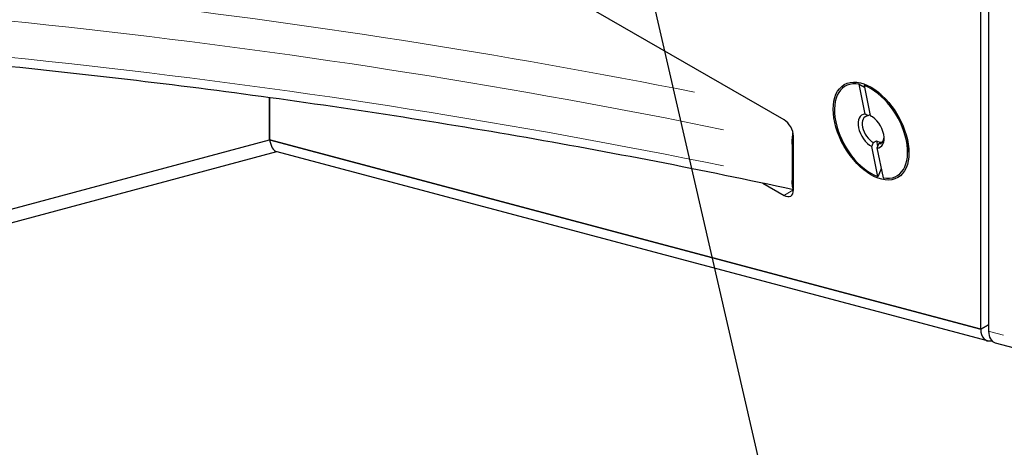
# Model space of a CAD drawing. Header units: millimetres. Extents: x 90 to 4365, y 90 to 3088.
# Tile 4 of 41: x 545 to 745, y 399 to 486. Entities that reach past the tile are written whole.
import ezdxf

# ---------------------------------------------------------------- set-up
doc = ezdxf.new("R2010")
doc.units = ezdxf.units.MM
doc.header["$LTSCALE"] = 15
doc.layers.add('Simbolo (ISO)', color=5, linetype='Continuous', lineweight=25, true_color=0x0000ff)
doc.layers.add('Visibile sottile (ISO)', color=9, linetype='Continuous', lineweight=18, true_color=0x808080)
doc.layers.add('Visibile (ISO)', color=7, linetype='Continuous', lineweight=25)
doc.styles.add('Testo nota (ISO)', font='tahoma.ttf')
doc.dimstyles.new('Default - Metodo 1b (ISO)$7', dxfattribs={"dimscale": 15, "dimtxt": 2, "dimasz": 2.5, "dimexe": 3.175, "dimexo": 0, "dimgap": 0.762, "dimtad": 1, "dimtoh": 1, "dimrnd": 1e-08, "dimtxsty": 'Testo nota (ISO)', "dimcen": 0.09, "dimdle": 10, "dimclrd": 256, "dimclre": 256, "dimclrt": 256, "dimazin": 2, "dimtfac": 1.75, "dimtmove": 0, "dimatfit": 3, "dimfxl": 0, "dimtolj": 1, "dimlwd": -1, "dimlwe": -1, "dimarcsym": 0})

msp = doc.modelspace()

# ---------------------------------------------------------------- linework, layer by layer
at = {"layer": 'Visibile (ISO)'}
for p, q in [((739.819, 423.136), (739.819, 814.678)), ((741.41, 796.741), (741.41, 422.713)), ((699.88, 465.623), (630.5, 505.576)), ((716.361, 466.766), (715.116, 472.852)), ((716.141, 472.579), (717.385, 466.494)), ((719.576, 470.747), (717.574, 471.909)), ((595.458, 470.115), (595.458, 461.545)), ((595.458, 461.545), (595.458, 470.115)), ((717.342, 466.707), (716.905, 466.456)), ((701.79, 451.402), (701.79, 462.316)), ((405.504, 410.695), (595.458, 461.545)), ((405.569, 410.713), (595.458, 461.545)), ((739.819, 423.136), (595.458, 461.545)), ((595.458, 461.545), (739.819, 423.136)), ((701.524, 460.69), (701.524, 453.333)), ((718.95, 454.103), (717.705, 460.189)), ((718.022, 460.995), (718.652, 461.358)), ((718.652, 461.358), (718.873, 460.279)), ((718.73, 459.916), (719.974, 453.831)), ((719.676, 461.086), (719.046, 460.723)), ((724.97, 461.38), (724.97, 459.066)), ((405.662, 407.99), (596.9, 459.184)), ((741.171, 420.799), (596.743, 459.226)), ((695.606, 452.755), (699.88, 450.294)), ((741.41, 424.052), (739.819, 423.136)), ((739.819, 423.136), (741.41, 424.052)), ((742.762, 420.376), (746.617, 419.35))]:
    msp.add_line(p, q, dxfattribs=at)
msp.add_ellipse((717.545, 463.341), major_axis=(-5.427, 9.424), ratio=0.5780931, dxfattribs=at)
for centre, major_axis, ratio, start_param, end_param in [((717.545, 463.341), (-5.24, 9.099), 0.5780931, 5.8330097, 8.8316234), ((717.545, 463.341), (5.24, -9.099), 0.5780931, 5.8330097, 8.8316234), ((717.545, 463.341), (-1.871, 3.25), 0.5780931, 5.9628782, 8.701755), ((717.976, 463.589), (-1.567, 2.722), 0.5780931, 6.0026269, 8.6620062), ((717.545, 463.341), (1.871, -3.25), 0.5780931, 5.9628782, 8.701755), ((699.88, 463.415), (1.347, -2.34), 0.5780931, 0.7873319, 2.3581282), ((717.976, 463.589), (1.567, -2.722), 0.5780931, 6.0026269, 6.9781002), ((596.897, 463.842), (0.004, -4.636), 0.3574793, 5.2302628, 6.1880694), ((718.606, 463.952), (1.567, -2.722), 0.5780931, 5.5204135, 6.0026269), ((699.88, 452.501), (1.347, -2.34), 0.5780931, 5.4997209, 7.0705172), ((743.001, 424.969), (-2.166, -4.037), 0.5773209, 5.4611753, 6.7296019), ((744.592, 424.545), (2.166, 4.037), 0.5773209, 2.3195827, 3.2773893)]:
    msp.add_ellipse(centre, major_axis=major_axis, ratio=ratio, start_param=start_param, end_param=end_param, dxfattribs=at)
for points, knots in [([(701.79, 451.439), (683.321, 455.415), (664.624, 459.042), (626.787, 465.594), (607.645, 468.517), (569.068, 473.632), (549.632, 475.823), (510.55, 479.465), (490.905, 480.915), (451.49, 483.068), (431.721, 483.771), (411.932, 484.099)], [0.42766305, 0.42766305, 0.42766305, 0.42766305, 0.49327271, 0.49327271, 0.55912116, 0.55912116, 0.62496962, 0.62496962, 0.69081807, 0.69081807, 0.75666652, 0.75666652, 0.75666652, 0.75666652]), ([(701.524, 460.69), (701.524, 460.917), (701.531, 461.18), (701.562, 461.731), (701.586, 462.018), (701.637, 462.517), (701.667, 462.769), (701.703, 463.025)], [1.78125806, 1.78125806, 1.78125806, 1.78125806, 1.89216581, 1.89216581, 2.00307356, 2.00307356, 2.09812701, 2.09812701, 2.09812701, 2.09812701]), ([(701.79, 451.57), (701.766, 451.611), (701.743, 451.659), (701.677, 451.826), (701.641, 451.967), (701.586, 452.268), (701.562, 452.455), (701.531, 452.874), (701.524, 453.106), (701.524, 453.333)], [1.39374128, 1.39374128, 1.39374128, 1.39374128, 1.44827099, 1.44827099, 1.55944256, 1.55944256, 1.67035031, 1.67035031, 1.78125806, 1.78125806, 1.78125806, 1.78125806])]:
    msp.add_open_spline(points, degree=3, knots=knots, dxfattribs=at)
for points, weights in [([(715.116, 472.852), (715.696, 472.533), (716.208, 472.251)], [1, 1.00240753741, 1.00093754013]), ([(716.905, 466.456), (716.658, 466.598), (716.361, 466.766)], [1, 1.00412650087, 1]), ([(717.385, 466.494), (717.534, 466.409), (717.67, 466.332)], [1, 1.00206549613, 1.002063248]), ([(717.705, 460.189), (717.879, 460.628), (718.022, 460.995)], [1, 1.00412650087, 1]), ([(719.046, 460.723), (718.903, 460.356), (718.73, 459.916)], [1, 1.00412650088, 1]), ([(719.592, 455.703), (719.291, 454.953), (718.95, 454.103)], [1.00093754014, 1.00240753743, 1])]:
    msp.add_rational_spline(points, weights, degree=2, dxfattribs=at)
at = {"layer": 'Visibile sottile (ISO)'}
for p, q in [((699.976, 450.349), (701.694, 451.338)), ((744.433, 421.909), (741.569, 422.671))]:
    msp.add_line(p, q, dxfattribs=at)
for centre, major_axis, start_param, end_param in [((386.023, -21.017), (-904.5, 0), 4.3793293, 4.6545332), ((386.023, -24.696), (900, 0), 1.2291269, 1.526071), ((386.023, -32.054), (-900, 0), 4.3707195, 4.6676637)]:
    msp.add_ellipse(centre, major_axis=major_axis, ratio=0.5758617, start_param=start_param, end_param=end_param, dxfattribs=at)

# ---------------------------------------------------------------- leaders
at = {"layer": 'Simbolo (ISO)', "annotation_type": 0, "has_hookline": 1, "hookline_direction": 0, "text_width": 388.61}
msp.add_leader([(663.037, 534.065), (735.606, 219.161), (773.106, 219.161)], dimstyle='Default - Metodo 1b (ISO)$7', override={"dimtad": 0}, dxfattribs=at)

doc.saveas('drawing.dxf')
